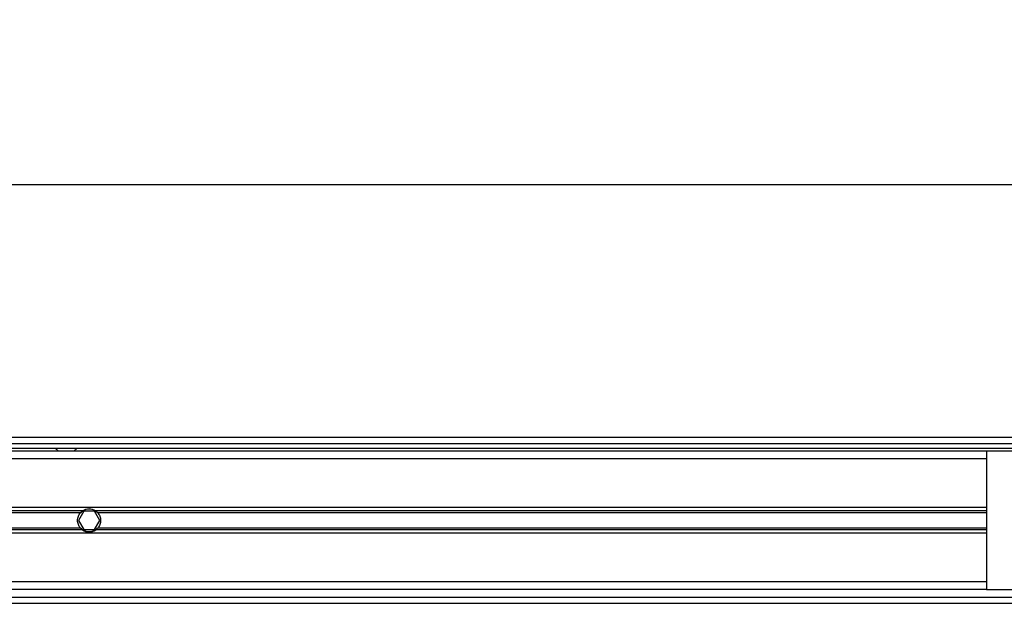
# Model space of a CAD drawing. Header units: millimetres. Extents: x 0 to 420, y 0 to 297.
# Tile 15 of 19: x 182 to 205, y 222 to 235. Entities that reach past the tile are written whole.
import ezdxf

# ---------------------------------------------------------------- set-up
doc = ezdxf.new("R2010")
doc.units = ezdxf.units.MM
doc.layers.add('QUOTE', color=174, linetype='Continuous')
doc.styles.add('SLDTEXTSTYLE3', font='TXT', dxfattribs={"width": 0.75})
doc.dimstyles.new('SLDDIMSTYLE0', dxfattribs={"dimtxt": 3, "dimasz": 3, "dimexe": 0, "dimexo": 0.0625, "dimgap": 0.75, "dimtad": 1, "dimlfac": 13.728588, "dimrnd": 1e-09, "dimzin": 12, "dimdsep": 46, "dimtxsty": 'SLDTEXTSTYLE3', "dimsah": 1, "dimcen": 0.09, "dimadec": 0, "dimazin": 3, "dimtfac": 1, "dimtdec": 3, "dimtofl": 0, "dimtmove": 0, "dimatfit": 3, "dimfxl": 0, "dimfrac": 2, "dimtolj": 1, "dimtzin": 12, "dimarcsym": 0})

# ---------------------------------------------------------------- blocks, each defined once
blk = doc.blocks.new('_D')
at = {"layer": 'QUOTE'}
for p, q in [((57.763, 225.592), (57.763, 233.551)), ((218.012, 225.592), (218.012, 233.551)), ((218.012, 231.551), (57.763, 231.551))]:
    blk.add_line(p, q, dxfattribs=at)
for points in [[(57.763, 231.551), (60.763, 231.051), (60.763, 232.051)], [(218.012, 231.551), (215.012, 232.051), (215.012, 231.051)]]:
    blk.add_solid(points, dxfattribs=at)
at = {"layer": 'QUOTE', "insert": (133.454, 235.418), "char_height": 3, "attachment_point": 1, "style": 'SLDTEXTSTYLE3'}
blk.add_mtext('2200', dxfattribs=at)

msp = doc.modelspace()

# ---------------------------------------------------------------- linework, layer by layer
at = {"color": 7, "linetype": 'Continuous', "lineweight": 25}
for p, q in [((215.28952, 225.55889), (57.76282, 225.55889)), ((59.76594, 225.41321), (215.24443, 225.41321)), ((59.8752, 225.30395), (215.24443, 225.30395)), ((204.53684, 225.23111), (71.23835, 225.23111)), ((182.4216, 225.30395), (182.50253, 225.23111)), ((182.86673, 225.23111), (182.94767, 225.30395)), ((204.53684, 225.23111), (204.53684, 221.95327)), ((215.24443, 225.23111), (204.53684, 225.23111)), ((204.53684, 225.049), (71.23835, 225.049)), ((204.53684, 223.89448), (139.78146, 223.89448)), ((183.07366, 223.81552), (153.15932, 223.81552)), ((183.02682, 223.7737), (153.20617, 223.7737)), ((183.10477, 223.81071), (182.97861, 223.59219)), ((183.3571, 223.81071), (183.10477, 223.81071)), ((183.48326, 223.59219), (183.3571, 223.81071)), ((204.53684, 223.81552), (183.38822, 223.81552)), ((204.53684, 223.7737), (183.43506, 223.7737)), ((182.97861, 223.59219), (183.10477, 223.37367)), ((183.3571, 223.37367), (183.48326, 223.59219)), ((204.53684, 223.2899), (139.78146, 223.2899)), ((183.07366, 223.36886), (153.15932, 223.36886)), ((183.02682, 223.41068), (153.20617, 223.41068)), ((183.10477, 223.37367), (183.3571, 223.37367)), ((204.53684, 223.36886), (183.38822, 223.36886)), ((204.53684, 223.41068), (183.43506, 223.41068)), ((204.53684, 222.13538), (139.78146, 222.13538)), ((204.53684, 221.95327), (139.78146, 221.95327)), ((204.53684, 221.95327), (215.24443, 221.95327)), ((139.78146, 221.77117), (215.00178, 221.77117)), ((139.78146, 221.62549), (215.28952, 221.62549))]:
    msp.add_line(p, q, dxfattribs=at)
for radius, start, end in [(0.27315, 54.84472, 125.15528), (0.26587, 57.139529, 122.860471), (0.27315, 234.844719, 305.155281), (0.26587, 237.139528, 302.860472)]:
    msp.add_arc((183.23094, 223.59219), radius, start, end, dxfattribs=at)
for points, knots in [([(183.02682, 223.41068), (183.01613, 223.42269), (183.00658, 223.43555), (182.98969, 223.46306), (182.9823, 223.47788), (182.97029, 223.50882), (182.9657, 223.52478), (182.95945, 223.55773), (182.9578, 223.57496), (182.95777, 223.6089), (182.95932, 223.62571), (182.96555, 223.65902), (182.97021, 223.67529), (182.98214, 223.70614), (182.98951, 223.72099), (183.00652, 223.74876), (183.01612, 223.76167), (183.02682, 223.7737)], [0, 0, 0, 0, 0.125, 0.125, 0.25, 0.25, 0.375, 0.375, 0.5, 0.5, 0.625, 0.625, 0.75, 0.75, 0.875, 0.875, 1, 1, 1, 1]), ([(183.02682, 223.7737), (183.03366, 223.7814), (183.04153, 223.78929), (183.05755, 223.80353), (183.0659, 223.81005), (183.07366, 223.81552)], [0, 0, 0, 0, 0.5, 0.5, 1, 1, 1, 1]), ([(183.08668, 223.81552), (183.07829, 223.8101), (183.06946, 223.8037), (183.0566, 223.793), (183.05243, 223.7893), (183.0443, 223.78162), (183.04033, 223.77762), (183.03667, 223.7737)], [0, 0, 0, 0, 0.5, 0.5, 0.75, 0.75, 1, 1, 1, 1]), ([(183.4252, 223.7737), (183.4179, 223.78152), (183.40953, 223.78946), (183.39246, 223.80366), (183.38356, 223.81011), (183.3752, 223.81552)], [0, 0, 0, 0, 0.5, 0.5, 1, 1, 1, 1]), ([(183.38822, 223.81552), (183.39599, 223.81005), (183.40429, 223.80356), (183.42036, 223.78929), (183.42821, 223.7814), (183.43506, 223.7737)], [0, 0, 0, 0, 0.5, 0.5, 1, 1, 1, 1]), ([(183.43506, 223.7737), (183.44574, 223.76168), (183.4553, 223.74883), (183.47218, 223.72132), (183.47957, 223.7065), (183.49159, 223.67556), (183.49617, 223.6596), (183.50243, 223.62665), (183.50407, 223.60942), (183.50411, 223.57548), (183.50255, 223.55866), (183.49633, 223.52536), (183.49167, 223.50909), (183.47974, 223.47824), (183.47237, 223.46339), (183.45536, 223.43562), (183.44576, 223.42271), (183.43506, 223.41068)], [0, 0, 0, 0, 0.125, 0.125, 0.25, 0.25, 0.375, 0.375, 0.5, 0.5, 0.625, 0.625, 0.75, 0.75, 0.875, 0.875, 1, 1, 1, 1]), ([(183.07366, 223.36886), (183.06589, 223.37433), (183.05759, 223.38082), (183.04152, 223.39509), (183.03366, 223.40297), (183.02682, 223.41068)], [0, 0, 0, 0, 0.5, 0.5, 1, 1, 1, 1]), ([(183.03667, 223.41068), (183.04397, 223.40286), (183.05235, 223.39492), (183.06941, 223.38072), (183.07831, 223.37427), (183.08668, 223.36886)], [0, 0, 0, 0, 0.5, 0.5, 1, 1, 1, 1]), ([(183.3752, 223.36886), (183.38358, 223.37428), (183.39242, 223.38068), (183.40527, 223.39138), (183.40945, 223.39508), (183.41758, 223.40276), (183.42155, 223.40676), (183.4252, 223.41068)], [0, 0, 0, 0, 0.5, 0.5, 0.75, 0.75, 1, 1, 1, 1]), ([(183.43506, 223.41068), (183.42821, 223.40298), (183.42035, 223.39508), (183.40433, 223.38085), (183.39598, 223.37433), (183.38822, 223.36886)], [0, 0, 0, 0, 0.5, 0.5, 1, 1, 1, 1])]:
    msp.add_open_spline(points, degree=3, knots=knots, dxfattribs=at)

# ---------------------------------------------------------------- dimensions: what is measured, and where the dimension line sits
at = {"layer": 'QUOTE'}
dim = msp.add_linear_dim(base=(57.76282, 231.55063), p1=(218.01237, 223.59219), p2=(57.76282, 223.59219), dimstyle='SLDDIMSTYLE0', dxfattribs=at)
dim.commit()
dim.dimension.update_dxf_attribs({"geometry": '_D', "text_midpoint": (137.8876, 231.55063), "dimtype": 160})

doc.saveas('drawing.dxf')
